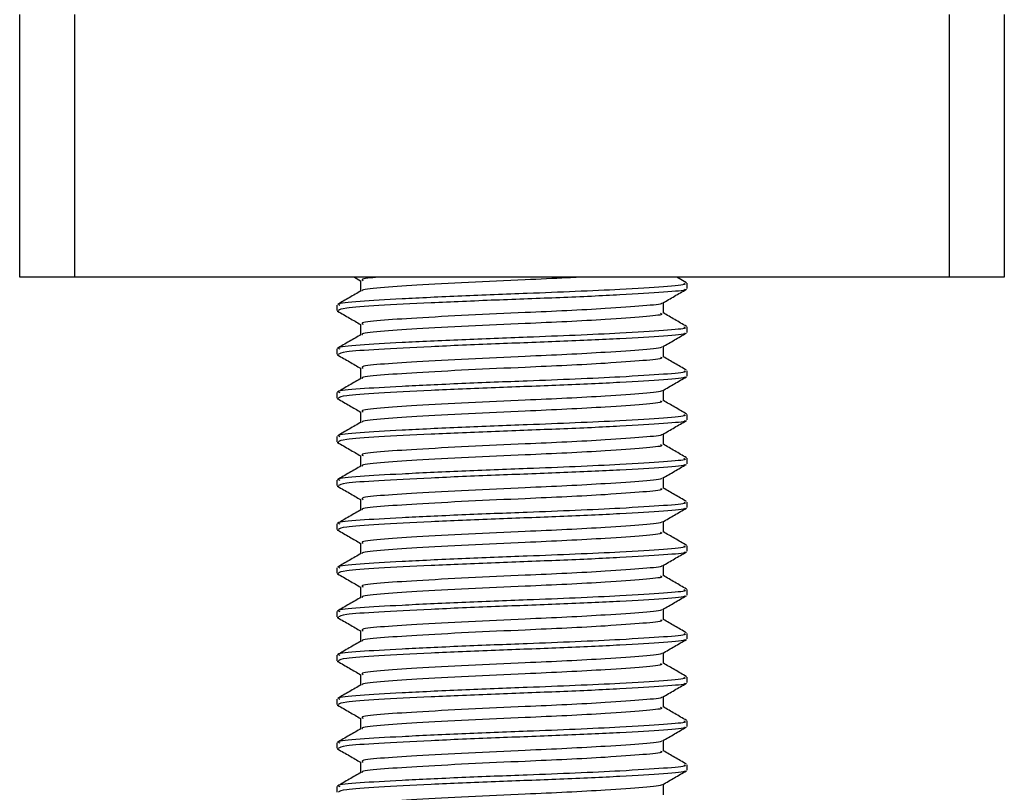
# Model space of a CAD drawing. Header units: millimetres. Extents: x 0 to 420, y 0 to 297.
# Tile 28 of 71: x 182.63 to 187.32, y 174.89 to 178.57. Entities that reach past the tile are written whole.
import ezdxf

# ---------------------------------------------------------------- set-up
doc = ezdxf.new("R2010")
doc.units = ezdxf.units.MM

msp = doc.modelspace()

# ---------------------------------------------------------------- linework, layer by layer
at = {"color": 7, "linetype": 'Continuous', "lineweight": 25}
for p, q in [((182.6274, 177.3414), (182.6274, 178.5936)), ((182.8883, 178.5936), (182.8883, 177.3414)), ((187.0623, 177.3414), (187.0623, 178.5936)), ((187.3232, 178.5936), (187.3232, 177.3414)), ((182.8883, 177.3414), (182.6274, 177.3414)), ((187.0623, 177.3414), (182.8883, 177.3414)), ((184.2234, 177.3414), (184.2535, 177.3239)), ((184.2535, 177.3252), (184.2535, 177.2746)), ((185.808, 177.3147), (185.762, 177.3414)), ((187.3232, 177.3414), (187.0623, 177.3414)), ((185.8101, 177.2862), (185.8101, 177.3123)), ((185.6971, 177.1687), (185.6971, 177.2196)), ((184.1405, 177.208), (184.1405, 177.1818)), ((184.1417, 177.18), (184.1487, 177.1788)), ((184.2535, 177.1165), (184.2535, 177.0659)), ((185.8101, 177.0775), (185.8101, 177.1036)), ((184.1405, 176.9993), (184.1405, 176.9731)), ((185.6971, 176.96), (185.6971, 177.0109)), ((184.1417, 176.9713), (184.1487, 176.9701)), ((184.2535, 176.9078), (184.2535, 176.8572)), ((185.8101, 176.8688), (185.8101, 176.8949)), ((185.6971, 176.7513), (185.6971, 176.8022)), ((184.1405, 176.7906), (184.1405, 176.7644)), ((184.1417, 176.7626), (184.1487, 176.7614)), ((184.2535, 176.6991), (184.2535, 176.6485)), ((185.8101, 176.6601), (185.8101, 176.6862)), ((184.1405, 176.5819), (184.1405, 176.5557)), ((185.6971, 176.5426), (185.6971, 176.5935)), ((184.1417, 176.5539), (184.1487, 176.5527)), ((184.2535, 176.4904), (184.2535, 176.4398)), ((185.8101, 176.4514), (185.8101, 176.4775)), ((185.6971, 176.3339), (185.6971, 176.3848)), ((184.1405, 176.3732), (184.1405, 176.347)), ((184.1417, 176.3452), (184.1487, 176.344)), ((184.2535, 176.2817), (184.2535, 176.2311)), ((185.8101, 176.2427), (185.8101, 176.2688)), ((184.1405, 176.1645), (184.1405, 176.1383)), ((185.6971, 176.1252), (185.6971, 176.1761)), ((184.1417, 176.1365), (184.1487, 176.1353)), ((184.2535, 176.073), (184.2535, 176.0224)), ((185.8101, 176.034), (185.8101, 176.0601)), ((184.1405, 175.9558), (184.1405, 175.9296)), ((185.6971, 175.9165), (185.6971, 175.9674)), ((184.1417, 175.9278), (184.1487, 175.9266)), ((184.2535, 175.8643), (184.2535, 175.8137)), ((185.8101, 175.8253), (185.8101, 175.8514)), ((184.1405, 175.7471), (184.1405, 175.7209)), ((184.1417, 175.7191), (184.1487, 175.7179)), ((185.6971, 175.7078), (185.6971, 175.7587)), ((184.2535, 175.6556), (184.2535, 175.605)), ((185.8101, 175.6166), (185.8101, 175.6427)), ((184.1405, 175.5384), (184.1405, 175.5122)), ((185.6971, 175.4991), (185.6971, 175.55)), ((184.1417, 175.5104), (184.1487, 175.5092)), ((184.2535, 175.4469), (184.2535, 175.3963)), ((185.8101, 175.4079), (185.8101, 175.434)), ((185.6971, 175.2904), (185.6971, 175.3413)), ((184.1405, 175.3297), (184.1405, 175.3035)), ((184.1417, 175.3017), (184.1487, 175.3005)), ((184.2535, 175.2382), (184.2535, 175.1875)), ((185.8101, 175.1992), (185.8101, 175.2253)), ((184.1405, 175.121), (184.1405, 175.0948)), ((185.6971, 175.0817), (185.6971, 175.1326)), ((184.1417, 175.093), (184.1487, 175.0918)), ((184.2535, 175.0295), (184.2535, 174.9788)), ((185.8101, 174.9905), (185.8101, 175.0166)), ((185.6971, 174.873), (185.6971, 174.9239)), ((184.1405, 174.9123), (184.1405, 174.8861))]:
    msp.add_line(p, q, dxfattribs=at)
for points, knots in [([(184.338, 177.3414), (184.3013, 177.3376), (184.2494, 177.3323), (184.2621, 177.3269), (184.2658, 177.3253)], [0, 0, 0, 0, 0.708914, 1, 1, 1, 1]), ([(185.3076, 177.3414), (185.2843, 177.34), (185.2029, 177.3354), (185.0152, 177.3274), (184.7618, 177.3161), (184.5121, 177.3024), (184.3387, 177.2909), (184.2533, 177.2816), (184.2613, 177.2767), (184.2623, 177.2761)], [0, 0, 0, 0, 0.0578973, 0.2019019, 0.3932661, 0.5899584, 0.7790544, 0.9730254, 1, 1, 1, 1]), ([(184.2559, 177.276), (184.237, 177.2651), (184.1992, 177.2432), (184.1614, 177.2213), (184.1425, 177.2103)], [0, 0, 0, 0, 0.499899, 1, 1, 1, 1]), ([(185.7952, 177.3123), (185.799, 177.3105), (185.8121, 177.3044), (185.709, 177.2953), (185.5192, 177.2834), (185.2838, 177.2721), (185.0233, 177.2622), (184.7277, 177.2509), (184.4403, 177.2372), (184.2368, 177.2257), (184.1364, 177.2155), (184.1508, 177.2095), (184.1547, 177.208)], [0, 0, 0, 0, 0.048267, 0.166987, 0.288688, 0.38224, 0.472626, 0.592737, 0.716189, 0.834877, 0.956623, 1, 1, 1, 1]), ([(185.7983, 177.2832), (185.7994, 177.2824), (185.8075, 177.2774), (185.7067, 177.2692), (185.5033, 177.2563), (185.2125, 177.2428), (184.891, 177.2315), (184.5801, 177.2181), (184.3294, 177.2051), (184.1667, 177.1941), (184.1539, 177.1857), (184.1478, 177.1818)], [0, 0, 0, 0, 0.020946, 0.143106, 0.268332, 0.394812, 0.516438, 0.642835, 0.768197, 0.890263, 1, 1, 1, 1]), ([(185.6936, 177.2175), (185.7125, 177.2285), (185.7502, 177.2503), (185.788, 177.2722), (185.8069, 177.2831)], [0, 0, 0, 0, 0.49991, 1, 1, 1, 1]), ([(184.1437, 177.1788), (184.1626, 177.1679), (184.1992, 177.1467), (184.2358, 177.1255), (184.2535, 177.1152)], [0, 0, 0, 0, 0.516356, 1, 1, 1, 1]), ([(185.6873, 177.2175), (185.688, 177.2169), (185.6944, 177.212), (185.6074, 177.204), (185.4461, 177.1921), (185.242, 177.1808), (185.0169, 177.1708), (184.7612, 177.1596), (184.5127, 177.1458), (184.3367, 177.1343), (184.2498, 177.1241), (184.2624, 177.1182), (184.2658, 177.1166)], [0, 0, 0, 0, 0.017009, 0.139543, 0.265156, 0.361718, 0.455008, 0.578979, 0.706402, 0.828904, 0.954563, 1, 1, 1, 1]), ([(185.6843, 177.1687), (185.6875, 177.167), (185.6988, 177.1609), (185.6097, 177.1518), (185.4456, 177.1399), (185.2421, 177.1286), (185.0168, 177.1187), (184.7613, 177.1074), (184.5122, 177.0937), (184.3386, 177.0822), (184.2533, 177.0729), (184.2613, 177.068), (184.2623, 177.0674)], [0, 0, 0, 0, 0.049091, 0.171096, 0.296168, 0.392313, 0.485201, 0.608637, 0.73551, 0.857483, 0.9826, 1, 1, 1, 1]), ([(185.808, 177.106), (185.7891, 177.1169), (185.7522, 177.1383), (185.7152, 177.1598), (185.6971, 177.1702)], [0, 0, 0, 0, 0.51126, 1, 1, 1, 1]), ([(185.7952, 177.1036), (185.799, 177.1018), (185.8121, 177.0957), (185.709, 177.0866), (185.5192, 177.0747), (185.2838, 177.0634), (185.0233, 177.0535), (184.7277, 177.0422), (184.4403, 177.0285), (184.2368, 177.017), (184.1364, 177.0068), (184.1508, 177.0008), (184.1547, 176.9993)], [0, 0, 0, 0, 0.048267, 0.166987, 0.288688, 0.38224, 0.472626, 0.592737, 0.716189, 0.834877, 0.956623, 1, 1, 1, 1]), ([(184.2559, 177.0673), (184.237, 177.0564), (184.1992, 177.0345), (184.1614, 177.0126), (184.1425, 177.0016)], [0, 0, 0, 0, 0.4998987, 1, 1, 1, 1]), ([(185.7983, 177.0745), (185.7994, 177.0737), (185.8075, 177.0687), (185.7067, 177.0605), (185.5033, 177.0476), (185.2125, 177.0341), (184.891, 177.0228), (184.5801, 177.0093), (184.3294, 176.9964), (184.1667, 176.9854), (184.1539, 176.977), (184.1478, 176.9731)], [0, 0, 0, 0, 0.020946, 0.1431057, 0.2683321, 0.3948123, 0.5164381, 0.6428345, 0.7681974, 0.8902633, 1, 1, 1, 1]), ([(185.6936, 177.0088), (185.7125, 177.0198), (185.7502, 177.0416), (185.788, 177.0635), (185.8069, 177.0744)], [0, 0, 0, 0, 0.49991, 1, 1, 1, 1]), ([(185.6873, 177.0088), (185.688, 177.0082), (185.6944, 177.0033), (185.6074, 176.9953), (185.4461, 176.9834), (185.242, 176.9721), (185.0169, 176.9621), (184.7612, 176.9509), (184.5127, 176.9371), (184.3367, 176.9256), (184.2498, 176.9154), (184.2624, 176.9095), (184.2658, 176.9079)], [0, 0, 0, 0, 0.017009, 0.139543, 0.265156, 0.361718, 0.455008, 0.578979, 0.706402, 0.828904, 0.954563, 1, 1, 1, 1]), ([(184.1437, 176.9701), (184.1626, 176.9592), (184.1992, 176.938), (184.2358, 176.9168), (184.2535, 176.9065)], [0, 0, 0, 0, 0.516356, 1, 1, 1, 1]), ([(185.6843, 176.96), (185.6875, 176.9583), (185.6988, 176.9522), (185.6097, 176.9431), (185.4456, 176.9312), (185.2421, 176.9199), (185.0168, 176.91), (184.7613, 176.8987), (184.5122, 176.885), (184.3386, 176.8735), (184.2533, 176.8642), (184.2613, 176.8593), (184.2623, 176.8587)], [0, 0, 0, 0, 0.049091, 0.171096, 0.296168, 0.392313, 0.485201, 0.608637, 0.73551, 0.857483, 0.9826, 1, 1, 1, 1]), ([(185.808, 176.8973), (185.7891, 176.9082), (185.7522, 176.9296), (185.7152, 176.9511), (185.6971, 176.9615)], [0, 0, 0, 0, 0.51126, 1, 1, 1, 1]), ([(185.7952, 176.8949), (185.799, 176.8931), (185.8121, 176.887), (185.709, 176.8779), (185.5192, 176.866), (185.2838, 176.8547), (185.0233, 176.8448), (184.7277, 176.8335), (184.4403, 176.8198), (184.2368, 176.8083), (184.1364, 176.7981), (184.1508, 176.7921), (184.1547, 176.7906)], [0, 0, 0, 0, 0.048267, 0.166987, 0.288688, 0.38224, 0.472626, 0.592737, 0.716189, 0.834877, 0.956623, 1, 1, 1, 1]), ([(184.2559, 176.8586), (184.237, 176.8477), (184.1992, 176.8258), (184.1614, 176.8039), (184.1425, 176.7929)], [0, 0, 0, 0, 0.499899, 1, 1, 1, 1]), ([(185.7983, 176.8658), (185.7994, 176.865), (185.8075, 176.86), (185.7067, 176.8518), (185.5033, 176.8389), (185.2125, 176.8254), (184.891, 176.8141), (184.5801, 176.8006), (184.3294, 176.7877), (184.1667, 176.7767), (184.1539, 176.7683), (184.1478, 176.7644)], [0, 0, 0, 0, 0.020946, 0.143106, 0.268332, 0.394812, 0.516438, 0.642835, 0.768197, 0.890263, 1, 1, 1, 1]), ([(185.6936, 176.8001), (185.7125, 176.8111), (185.7502, 176.8329), (185.788, 176.8548), (185.8069, 176.8657)], [0, 0, 0, 0, 0.49991, 1, 1, 1, 1]), ([(185.6873, 176.8001), (185.688, 176.7995), (185.6944, 176.7946), (185.6074, 176.7866), (185.4461, 176.7747), (185.242, 176.7634), (185.0169, 176.7534), (184.7612, 176.7422), (184.5127, 176.7284), (184.3367, 176.7169), (184.2498, 176.7067), (184.2624, 176.7008), (184.2658, 176.6992)], [0, 0, 0, 0, 0.017009, 0.139543, 0.265156, 0.361718, 0.455008, 0.578979, 0.706402, 0.828904, 0.954563, 1, 1, 1, 1]), ([(184.1437, 176.7614), (184.1626, 176.7505), (184.1992, 176.7293), (184.2358, 176.7081), (184.2535, 176.6978)], [0, 0, 0, 0, 0.516356, 1, 1, 1, 1]), ([(185.6843, 176.7513), (185.6875, 176.7496), (185.6988, 176.7435), (185.6097, 176.7344), (185.4456, 176.7225), (185.2421, 176.7112), (185.0168, 176.7013), (184.7613, 176.69), (184.5122, 176.6763), (184.3386, 176.6648), (184.2533, 176.6555), (184.2613, 176.6506), (184.2623, 176.6499)], [0, 0, 0, 0, 0.049091, 0.171096, 0.296168, 0.392313, 0.485201, 0.608637, 0.73551, 0.857483, 0.9826, 1, 1, 1, 1]), ([(185.808, 176.6886), (185.7891, 176.6995), (185.7522, 176.7209), (185.7152, 176.7423), (185.6971, 176.7528)], [0, 0, 0, 0, 0.51126, 1, 1, 1, 1]), ([(185.7952, 176.6862), (185.799, 176.6844), (185.8121, 176.6783), (185.709, 176.6692), (185.5192, 176.6573), (185.2838, 176.646), (185.0233, 176.636), (184.7277, 176.6248), (184.4403, 176.611), (184.2368, 176.5996), (184.1364, 176.5894), (184.1508, 176.5834), (184.1547, 176.5819)], [0, 0, 0, 0, 0.048267, 0.166987, 0.288688, 0.38224, 0.472626, 0.592737, 0.716189, 0.834877, 0.956623, 1, 1, 1, 1]), ([(185.7983, 176.6571), (185.7994, 176.6563), (185.8075, 176.6513), (185.7067, 176.6431), (185.5033, 176.6302), (185.2125, 176.6167), (184.891, 176.6054), (184.5801, 176.5919), (184.3294, 176.579), (184.1667, 176.568), (184.1539, 176.5596), (184.1478, 176.5557)], [0, 0, 0, 0, 0.020946, 0.1431057, 0.2683321, 0.3948123, 0.5164381, 0.6428345, 0.7681974, 0.8902633, 1, 1, 1, 1]), ([(185.6936, 176.5914), (185.7125, 176.6024), (185.7502, 176.6242), (185.788, 176.6461), (185.8069, 176.657)], [0, 0, 0, 0, 0.49991, 1, 1, 1, 1]), ([(184.2559, 176.6499), (184.237, 176.639), (184.1992, 176.6171), (184.1614, 176.5952), (184.1425, 176.5842)], [0, 0, 0, 0, 0.499899, 1, 1, 1, 1]), ([(185.6873, 176.5914), (185.688, 176.5908), (185.6944, 176.5859), (185.6074, 176.5779), (185.4461, 176.566), (185.242, 176.5547), (185.0169, 176.5447), (184.7612, 176.5335), (184.5127, 176.5197), (184.3367, 176.5082), (184.2498, 176.498), (184.2624, 176.4921), (184.2658, 176.4905)], [0, 0, 0, 0, 0.017009, 0.139543, 0.265156, 0.361718, 0.455008, 0.578979, 0.706402, 0.828904, 0.954563, 1, 1, 1, 1]), ([(184.1437, 176.5527), (184.1626, 176.5418), (184.1992, 176.5206), (184.2358, 176.4994), (184.2535, 176.4891)], [0, 0, 0, 0, 0.516356, 1, 1, 1, 1]), ([(185.6843, 176.5426), (185.6875, 176.5409), (185.6988, 176.5348), (185.6097, 176.5257), (185.4456, 176.5138), (185.2421, 176.5025), (185.0168, 176.4926), (184.7613, 176.4813), (184.5122, 176.4676), (184.3386, 176.4561), (184.2533, 176.4468), (184.2613, 176.4419), (184.2623, 176.4412)], [0, 0, 0, 0, 0.049091, 0.171096, 0.296168, 0.392313, 0.485201, 0.608637, 0.73551, 0.857483, 0.9826, 1, 1, 1, 1]), ([(185.808, 176.4799), (185.7891, 176.4908), (185.7522, 176.5122), (185.7152, 176.5336), (185.6971, 176.5441)], [0, 0, 0, 0, 0.51126, 1, 1, 1, 1]), ([(185.7952, 176.4775), (185.799, 176.4757), (185.8121, 176.4696), (185.709, 176.4605), (185.5192, 176.4486), (185.2838, 176.4373), (185.0233, 176.4273), (184.7277, 176.4161), (184.4403, 176.4023), (184.2368, 176.3908), (184.1364, 176.3807), (184.1508, 176.3747), (184.1547, 176.3732)], [0, 0, 0, 0, 0.048267, 0.166987, 0.288688, 0.38224, 0.472626, 0.592737, 0.716189, 0.834877, 0.956623, 1, 1, 1, 1]), ([(184.2559, 176.4412), (184.237, 176.4303), (184.1992, 176.4084), (184.1614, 176.3865), (184.1425, 176.3755)], [0, 0, 0, 0, 0.499899, 1, 1, 1, 1]), ([(185.7983, 176.4484), (185.7994, 176.4476), (185.8075, 176.4426), (185.7067, 176.4344), (185.5033, 176.4215), (185.2125, 176.408), (184.891, 176.3967), (184.5801, 176.3832), (184.3294, 176.3703), (184.1667, 176.3593), (184.1539, 176.3509), (184.1478, 176.347)], [0, 0, 0, 0, 0.020946, 0.143106, 0.268332, 0.394812, 0.516438, 0.642835, 0.768197, 0.890263, 1, 1, 1, 1]), ([(185.6936, 176.3827), (185.7125, 176.3937), (185.7502, 176.4155), (185.788, 176.4374), (185.8069, 176.4483)], [0, 0, 0, 0, 0.49991, 1, 1, 1, 1]), ([(185.6873, 176.3827), (185.688, 176.3821), (185.6944, 176.3772), (185.6074, 176.3692), (185.4461, 176.3573), (185.242, 176.346), (185.0169, 176.336), (184.7612, 176.3248), (184.5127, 176.311), (184.3367, 176.2995), (184.2498, 176.2893), (184.2624, 176.2834), (184.2658, 176.2818)], [0, 0, 0, 0, 0.0170089, 0.1395429, 0.2651564, 0.3617182, 0.4550083, 0.5789794, 0.7064021, 0.8289037, 0.9545634, 1, 1, 1, 1]), ([(184.1437, 176.344), (184.1626, 176.3331), (184.1992, 176.3119), (184.2358, 176.2907), (184.2535, 176.2804)], [0, 0, 0, 0, 0.516356, 1, 1, 1, 1]), ([(185.6843, 176.3339), (185.6875, 176.3322), (185.6988, 176.3261), (185.6097, 176.317), (185.4456, 176.3051), (185.2421, 176.2938), (185.0168, 176.2839), (184.7613, 176.2726), (184.5122, 176.2589), (184.3386, 176.2474), (184.2533, 176.2381), (184.2613, 176.2332), (184.2623, 176.2325)], [0, 0, 0, 0, 0.049091, 0.171096, 0.296168, 0.392313, 0.485201, 0.608637, 0.73551, 0.857483, 0.9826, 1, 1, 1, 1]), ([(185.808, 176.2712), (185.7891, 176.2821), (185.7522, 176.3035), (185.7152, 176.3249), (185.6971, 176.3354)], [0, 0, 0, 0, 0.51126, 1, 1, 1, 1]), ([(185.7952, 176.2688), (185.799, 176.267), (185.8121, 176.2609), (185.709, 176.2518), (185.5192, 176.2399), (185.2838, 176.2286), (185.0233, 176.2186), (184.7277, 176.2074), (184.4403, 176.1936), (184.2368, 176.1821), (184.1364, 176.172), (184.1508, 176.166), (184.1547, 176.1645)], [0, 0, 0, 0, 0.048267, 0.166987, 0.288688, 0.38224, 0.472626, 0.592737, 0.716189, 0.834877, 0.956623, 1, 1, 1, 1]), ([(185.7983, 176.2397), (185.7994, 176.2389), (185.8075, 176.2338), (185.7067, 176.2257), (185.5033, 176.2128), (185.2125, 176.1993), (184.891, 176.188), (184.5801, 176.1745), (184.3294, 176.1616), (184.1667, 176.1506), (184.1539, 176.1422), (184.1478, 176.1383)], [0, 0, 0, 0, 0.020946, 0.143106, 0.268332, 0.394812, 0.516438, 0.642835, 0.768197, 0.890263, 1, 1, 1, 1]), ([(185.6936, 176.174), (185.7125, 176.185), (185.7502, 176.2068), (185.788, 176.2287), (185.8069, 176.2396)], [0, 0, 0, 0, 0.49991, 1, 1, 1, 1]), ([(184.2559, 176.2325), (184.237, 176.2215), (184.1992, 176.1997), (184.1614, 176.1778), (184.1425, 176.1668)], [0, 0, 0, 0, 0.499899, 1, 1, 1, 1]), ([(185.6873, 176.174), (185.688, 176.1734), (185.6944, 176.1685), (185.6074, 176.1605), (185.4461, 176.1486), (185.242, 176.1373), (185.0169, 176.1273), (184.7612, 176.1161), (184.5127, 176.1023), (184.3367, 176.0908), (184.2498, 176.0806), (184.2624, 176.0747), (184.2658, 176.0731)], [0, 0, 0, 0, 0.017009, 0.139543, 0.265156, 0.361718, 0.455008, 0.578979, 0.706402, 0.828904, 0.954563, 1, 1, 1, 1]), ([(184.1437, 176.1353), (184.1626, 176.1243), (184.1992, 176.1032), (184.2358, 176.082), (184.2535, 176.0717)], [0, 0, 0, 0, 0.516356, 1, 1, 1, 1]), ([(185.6843, 176.1252), (185.6875, 176.1235), (185.6988, 176.1174), (185.6097, 176.1083), (185.4456, 176.0964), (185.2421, 176.0851), (185.0168, 176.0752), (184.7613, 176.0639), (184.5122, 176.0502), (184.3386, 176.0387), (184.2533, 176.0294), (184.2613, 176.0244), (184.2623, 176.0238)], [0, 0, 0, 0, 0.049091, 0.171096, 0.296168, 0.392313, 0.485201, 0.608637, 0.73551, 0.857483, 0.9826, 1, 1, 1, 1]), ([(185.808, 176.0625), (185.7891, 176.0734), (185.7522, 176.0948), (185.7152, 176.1162), (185.6971, 176.1267)], [0, 0, 0, 0, 0.51126, 1, 1, 1, 1]), ([(185.7952, 176.0601), (185.799, 176.0583), (185.8121, 176.0522), (185.709, 176.0431), (185.5192, 176.0312), (185.2838, 176.0199), (185.0233, 176.0099), (184.7277, 175.9987), (184.4403, 175.9849), (184.2368, 175.9734), (184.1364, 175.9633), (184.1508, 175.9573), (184.1547, 175.9558)], [0, 0, 0, 0, 0.0482673, 0.1669875, 0.2886879, 0.3822403, 0.4726264, 0.5927373, 0.7161886, 0.8348774, 0.9566226, 1, 1, 1, 1]), ([(184.2559, 176.0238), (184.237, 176.0128), (184.1992, 175.991), (184.1614, 175.9691), (184.1425, 175.9581)], [0, 0, 0, 0, 0.499899, 1, 1, 1, 1]), ([(185.7983, 176.031), (185.7994, 176.0302), (185.8075, 176.0251), (185.7067, 176.017), (185.5033, 176.0041), (185.2125, 175.9906), (184.891, 175.9793), (184.5801, 175.9658), (184.3294, 175.9529), (184.1667, 175.9419), (184.1539, 175.9335), (184.1478, 175.9296)], [0, 0, 0, 0, 0.020946, 0.143106, 0.268332, 0.394812, 0.516438, 0.642835, 0.768197, 0.890263, 1, 1, 1, 1]), ([(185.6936, 175.9653), (185.7125, 175.9762), (185.7502, 175.9981), (185.788, 176.02), (185.8069, 176.0309)], [0, 0, 0, 0, 0.49991, 1, 1, 1, 1]), ([(185.6873, 175.9653), (185.688, 175.9647), (185.6944, 175.9598), (185.6074, 175.9518), (185.4461, 175.9399), (185.242, 175.9286), (185.0169, 175.9186), (184.7612, 175.9074), (184.5127, 175.8936), (184.3367, 175.8821), (184.2498, 175.8719), (184.2624, 175.866), (184.2658, 175.8644)], [0, 0, 0, 0, 0.017009, 0.139543, 0.265156, 0.361718, 0.455008, 0.578979, 0.706402, 0.828904, 0.954563, 1, 1, 1, 1]), ([(184.1437, 175.9266), (184.1626, 175.9156), (184.1992, 175.8945), (184.2358, 175.8733), (184.2535, 175.863)], [0, 0, 0, 0, 0.516356, 1, 1, 1, 1]), ([(185.6843, 175.9165), (185.6875, 175.9148), (185.6988, 175.9087), (185.6097, 175.8996), (185.4456, 175.8877), (185.2421, 175.8764), (185.0168, 175.8665), (184.7613, 175.8552), (184.5122, 175.8415), (184.3386, 175.83), (184.2533, 175.8207), (184.2613, 175.8157), (184.2623, 175.8151)], [0, 0, 0, 0, 0.049091, 0.171096, 0.296168, 0.392313, 0.485201, 0.608637, 0.73551, 0.857483, 0.9826, 1, 1, 1, 1]), ([(185.808, 175.8538), (185.7891, 175.8647), (185.7522, 175.8861), (185.7152, 175.9075), (185.6971, 175.918)], [0, 0, 0, 0, 0.5112595, 1, 1, 1, 1]), ([(184.2559, 175.8151), (184.237, 175.8041), (184.1992, 175.7823), (184.1614, 175.7604), (184.1425, 175.7494)], [0, 0, 0, 0, 0.4998987, 1, 1, 1, 1]), ([(185.7952, 175.8514), (185.799, 175.8496), (185.8121, 175.8435), (185.709, 175.8344), (185.5192, 175.8225), (185.2838, 175.8112), (185.0233, 175.8012), (184.7277, 175.79), (184.4403, 175.7762), (184.2368, 175.7647), (184.1364, 175.7545), (184.1508, 175.7486), (184.1547, 175.7471)], [0, 0, 0, 0, 0.048267, 0.166987, 0.288688, 0.38224, 0.472626, 0.592737, 0.716189, 0.834877, 0.956623, 1, 1, 1, 1]), ([(185.7983, 175.8223), (185.7994, 175.8215), (185.8075, 175.8164), (185.7067, 175.8083), (185.5033, 175.7954), (185.2125, 175.7819), (184.891, 175.7706), (184.5801, 175.7571), (184.3294, 175.7442), (184.1667, 175.7332), (184.1539, 175.7248), (184.1478, 175.7209)], [0, 0, 0, 0, 0.020946, 0.143106, 0.268332, 0.394812, 0.516438, 0.642835, 0.768197, 0.890263, 1, 1, 1, 1]), ([(185.6936, 175.7566), (185.7125, 175.7675), (185.7502, 175.7894), (185.788, 175.8113), (185.8069, 175.8222)], [0, 0, 0, 0, 0.49991, 1, 1, 1, 1]), ([(184.1437, 175.7179), (184.1626, 175.7069), (184.1992, 175.6858), (184.2358, 175.6646), (184.2535, 175.6543)], [0, 0, 0, 0, 0.516356, 1, 1, 1, 1]), ([(185.6873, 175.7566), (185.688, 175.756), (185.6944, 175.7511), (185.6074, 175.7431), (185.4461, 175.7312), (185.242, 175.7199), (185.0169, 175.7099), (184.7612, 175.6987), (184.5127, 175.6849), (184.3367, 175.6734), (184.2498, 175.6632), (184.2624, 175.6573), (184.2658, 175.6557)], [0, 0, 0, 0, 0.017009, 0.139543, 0.265156, 0.361718, 0.455008, 0.578979, 0.706402, 0.828904, 0.954563, 1, 1, 1, 1]), ([(185.6843, 175.7078), (185.6875, 175.7061), (185.6988, 175.7), (185.6097, 175.6909), (185.4456, 175.679), (185.2421, 175.6677), (185.0168, 175.6578), (184.7613, 175.6465), (184.5122, 175.6328), (184.3386, 175.6213), (184.2533, 175.612), (184.2613, 175.607), (184.2623, 175.6064)], [0, 0, 0, 0, 0.049091, 0.171096, 0.296168, 0.392313, 0.485201, 0.608637, 0.73551, 0.857483, 0.9826, 1, 1, 1, 1]), ([(185.808, 175.6451), (185.7891, 175.656), (185.7522, 175.6774), (185.7152, 175.6988), (185.6971, 175.7093)], [0, 0, 0, 0, 0.51126, 1, 1, 1, 1]), ([(185.7952, 175.6427), (185.799, 175.6409), (185.8121, 175.6348), (185.709, 175.6257), (185.5192, 175.6138), (185.2838, 175.6025), (185.0233, 175.5925), (184.7277, 175.5813), (184.4403, 175.5675), (184.2368, 175.556), (184.1364, 175.5458), (184.1508, 175.5399), (184.1547, 175.5384)], [0, 0, 0, 0, 0.0482673, 0.1669875, 0.2886879, 0.3822403, 0.4726264, 0.5927373, 0.7161886, 0.8348774, 0.9566226, 1, 1, 1, 1]), ([(184.2559, 175.6064), (184.237, 175.5954), (184.1992, 175.5736), (184.1614, 175.5517), (184.1425, 175.5407)], [0, 0, 0, 0, 0.499899, 1, 1, 1, 1]), ([(185.7983, 175.6136), (185.7994, 175.6128), (185.8075, 175.6077), (185.7067, 175.5996), (185.5033, 175.5867), (185.2125, 175.5732), (184.891, 175.5619), (184.5801, 175.5484), (184.3294, 175.5355), (184.1667, 175.5245), (184.1539, 175.5161), (184.1478, 175.5122)], [0, 0, 0, 0, 0.020946, 0.143106, 0.268332, 0.394812, 0.516438, 0.642835, 0.768197, 0.890263, 1, 1, 1, 1]), ([(185.6936, 175.5479), (185.7125, 175.5588), (185.7502, 175.5807), (185.788, 175.6026), (185.8069, 175.6135)], [0, 0, 0, 0, 0.49991, 1, 1, 1, 1]), ([(185.6873, 175.5479), (185.688, 175.5473), (185.6944, 175.5424), (185.6074, 175.5344), (185.4461, 175.5225), (185.242, 175.5112), (185.0169, 175.5012), (184.7612, 175.49), (184.5127, 175.4762), (184.3367, 175.4647), (184.2498, 175.4545), (184.2624, 175.4486), (184.2658, 175.447)], [0, 0, 0, 0, 0.017009, 0.139543, 0.265156, 0.361718, 0.455008, 0.578979, 0.706402, 0.828904, 0.954563, 1, 1, 1, 1]), ([(184.1437, 175.5092), (184.1626, 175.4982), (184.1992, 175.4771), (184.2358, 175.4559), (184.2535, 175.4456)], [0, 0, 0, 0, 0.516356, 1, 1, 1, 1]), ([(185.6843, 175.4991), (185.6875, 175.4974), (185.6988, 175.4913), (185.6097, 175.4822), (185.4456, 175.4703), (185.2421, 175.459), (185.0168, 175.4491), (184.7613, 175.4378), (184.5122, 175.4241), (184.3386, 175.4126), (184.2533, 175.4033), (184.2613, 175.3983), (184.2623, 175.3977)], [0, 0, 0, 0, 0.049091, 0.171096, 0.296168, 0.392313, 0.485201, 0.608637, 0.73551, 0.857483, 0.9826, 1, 1, 1, 1]), ([(185.808, 175.4364), (185.7891, 175.4473), (185.7522, 175.4687), (185.7152, 175.4901), (185.6971, 175.5006)], [0, 0, 0, 0, 0.5112595, 1, 1, 1, 1]), ([(184.2559, 175.3977), (184.237, 175.3867), (184.1992, 175.3648), (184.1614, 175.343), (184.1425, 175.332)], [0, 0, 0, 0, 0.499899, 1, 1, 1, 1]), ([(185.7952, 175.434), (185.799, 175.4322), (185.8121, 175.4261), (185.709, 175.417), (185.5192, 175.4051), (185.2838, 175.3938), (185.0233, 175.3838), (184.7277, 175.3726), (184.4403, 175.3588), (184.2368, 175.3473), (184.1364, 175.3371), (184.1508, 175.3312), (184.1547, 175.3297)], [0, 0, 0, 0, 0.0482673, 0.1669875, 0.2886879, 0.3822403, 0.4726264, 0.5927373, 0.7161886, 0.8348774, 0.9566226, 1, 1, 1, 1]), ([(185.7983, 175.4048), (185.7994, 175.4041), (185.8075, 175.399), (185.7067, 175.3909), (185.5033, 175.378), (185.2125, 175.3645), (184.891, 175.3532), (184.5801, 175.3397), (184.3294, 175.3268), (184.1667, 175.3158), (184.1539, 175.3074), (184.1478, 175.3035)], [0, 0, 0, 0, 0.020946, 0.143106, 0.268332, 0.394812, 0.516438, 0.642835, 0.768197, 0.890263, 1, 1, 1, 1]), ([(185.6936, 175.3392), (185.7125, 175.3501), (185.7502, 175.372), (185.788, 175.3939), (185.8069, 175.4048)], [0, 0, 0, 0, 0.49991, 1, 1, 1, 1]), ([(184.1437, 175.3005), (184.1626, 175.2895), (184.1992, 175.2684), (184.2358, 175.2472), (184.2535, 175.2369)], [0, 0, 0, 0, 0.516356, 1, 1, 1, 1]), ([(185.6873, 175.3392), (185.688, 175.3386), (185.6944, 175.3337), (185.6074, 175.3257), (185.4461, 175.3138), (185.242, 175.3025), (185.0169, 175.2925), (184.7612, 175.2813), (184.5127, 175.2675), (184.3367, 175.256), (184.2498, 175.2458), (184.2624, 175.2399), (184.2658, 175.2383)], [0, 0, 0, 0, 0.017009, 0.139543, 0.265156, 0.361718, 0.455008, 0.578979, 0.706402, 0.828904, 0.954563, 1, 1, 1, 1]), ([(185.6843, 175.2904), (185.6875, 175.2887), (185.6988, 175.2826), (185.6097, 175.2735), (185.4456, 175.2616), (185.2421, 175.2503), (185.0168, 175.2404), (184.7613, 175.2291), (184.5122, 175.2154), (184.3386, 175.2039), (184.2533, 175.1946), (184.2613, 175.1896), (184.2623, 175.189)], [0, 0, 0, 0, 0.049091, 0.171096, 0.296168, 0.392313, 0.485201, 0.608637, 0.73551, 0.857483, 0.9826, 1, 1, 1, 1]), ([(185.808, 175.2277), (185.7891, 175.2386), (185.7522, 175.26), (185.7152, 175.2814), (185.6971, 175.2919)], [0, 0, 0, 0, 0.5112595, 1, 1, 1, 1]), ([(185.7952, 175.2253), (185.799, 175.2235), (185.8121, 175.2174), (185.709, 175.2083), (185.5192, 175.1964), (185.2838, 175.1851), (185.0233, 175.1751), (184.7277, 175.1639), (184.4403, 175.1501), (184.2368, 175.1386), (184.1364, 175.1284), (184.1508, 175.1225), (184.1547, 175.121)], [0, 0, 0, 0, 0.048267, 0.166987, 0.288688, 0.38224, 0.472626, 0.592737, 0.716189, 0.834877, 0.956623, 1, 1, 1, 1]), ([(184.2559, 175.189), (184.237, 175.178), (184.1992, 175.1561), (184.1614, 175.1343), (184.1425, 175.1233)], [0, 0, 0, 0, 0.499899, 1, 1, 1, 1]), ([(185.7983, 175.1961), (185.7994, 175.1954), (185.8075, 175.1903), (185.7067, 175.1822), (185.5033, 175.1693), (185.2125, 175.1558), (184.891, 175.1445), (184.5801, 175.131), (184.3294, 175.1181), (184.1667, 175.1071), (184.1539, 175.0987), (184.1478, 175.0948)], [0, 0, 0, 0, 0.020946, 0.1431057, 0.2683321, 0.3948123, 0.5164381, 0.6428345, 0.7681974, 0.8902633, 1, 1, 1, 1]), ([(185.6936, 175.1305), (185.7125, 175.1414), (185.7502, 175.1633), (185.788, 175.1852), (185.8069, 175.1961)], [0, 0, 0, 0, 0.49991, 1, 1, 1, 1]), ([(185.6873, 175.1305), (185.688, 175.1299), (185.6944, 175.125), (185.6074, 175.117), (185.4461, 175.1051), (185.242, 175.0938), (185.0169, 175.0838), (184.7612, 175.0726), (184.5127, 175.0588), (184.3367, 175.0473), (184.2498, 175.0371), (184.2624, 175.0312), (184.2658, 175.0296)], [0, 0, 0, 0, 0.0170089, 0.1395429, 0.2651564, 0.3617182, 0.4550083, 0.5789794, 0.7064021, 0.8289037, 0.9545634, 1, 1, 1, 1]), ([(184.1437, 175.0918), (184.1626, 175.0808), (184.1992, 175.0597), (184.2358, 175.0385), (184.2535, 175.0282)], [0, 0, 0, 0, 0.516356, 1, 1, 1, 1]), ([(185.6843, 175.0817), (185.6875, 175.08), (185.6988, 175.0739), (185.6097, 175.0648), (185.4456, 175.0529), (185.2421, 175.0416), (185.0168, 175.0317), (184.7613, 175.0204), (184.5122, 175.0067), (184.3386, 174.9952), (184.2533, 174.9859), (184.2613, 174.9809), (184.2623, 174.9803)], [0, 0, 0, 0, 0.049091, 0.171096, 0.296168, 0.392313, 0.485201, 0.608637, 0.73551, 0.857483, 0.9826, 1, 1, 1, 1]), ([(185.808, 175.019), (185.7891, 175.0299), (185.7522, 175.0513), (185.7152, 175.0727), (185.6971, 175.0832)], [0, 0, 0, 0, 0.51126, 1, 1, 1, 1]), ([(185.7952, 175.0166), (185.799, 175.0148), (185.8121, 175.0087), (185.709, 174.9996), (185.5192, 174.9877), (185.2838, 174.9764), (185.0233, 174.9664), (184.7277, 174.9552), (184.4403, 174.9414), (184.2368, 174.9299), (184.1364, 174.9197), (184.1508, 174.9138), (184.1547, 174.9123)], [0, 0, 0, 0, 0.048267, 0.166987, 0.288688, 0.38224, 0.472626, 0.592737, 0.716189, 0.834877, 0.956623, 1, 1, 1, 1]), ([(184.2559, 174.9803), (184.237, 174.9693), (184.1992, 174.9474), (184.1614, 174.9256), (184.1425, 174.9146)], [0, 0, 0, 0, 0.499899, 1, 1, 1, 1]), ([(185.7983, 174.9874), (185.7994, 174.9867), (185.8075, 174.9816), (185.7067, 174.9735), (185.5033, 174.9606), (185.2125, 174.9471), (184.891, 174.9358), (184.5801, 174.9223), (184.3294, 174.9094), (184.1667, 174.8984), (184.1539, 174.89), (184.1478, 174.8861)], [0, 0, 0, 0, 0.020946, 0.143106, 0.268332, 0.394812, 0.516438, 0.642835, 0.768197, 0.890263, 1, 1, 1, 1]), ([(185.6936, 174.9218), (185.7125, 174.9327), (185.7502, 174.9546), (185.788, 174.9765), (185.8069, 174.9874)], [0, 0, 0, 0, 0.49991, 1, 1, 1, 1]), ([(185.6873, 174.9218), (185.688, 174.9212), (185.6944, 174.9163), (185.6074, 174.9083), (185.4461, 174.8964), (185.242, 174.8851), (185.0169, 174.8751), (184.7612, 174.8639), (184.5127, 174.8501), (184.3367, 174.8386), (184.2498, 174.8284), (184.2624, 174.8225), (184.2658, 174.8209)], [0, 0, 0, 0, 0.017009, 0.139543, 0.265156, 0.361718, 0.455008, 0.578979, 0.706402, 0.828904, 0.954563, 1, 1, 1, 1])]:
    msp.add_open_spline(points, degree=3, knots=knots, dxfattribs=at)

doc.saveas('drawing.dxf')
